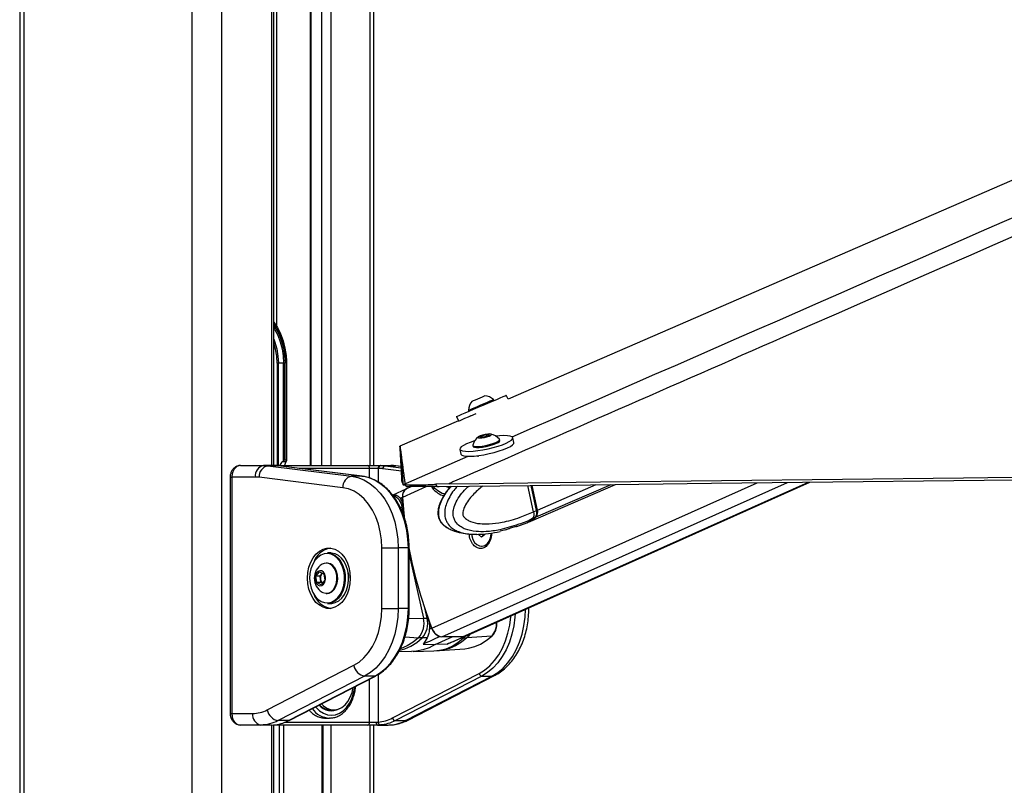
# Model space of a CAD drawing. Header units: millimetres. Extents: x 36407 to 443956, y 20230 to 409263.
# Tile 62 of 79: x 292355 to 309441, y 146266 to 159544. Entities that reach past the tile are written whole.
import ezdxf

# ---------------------------------------------------------------- set-up
doc = ezdxf.new("R2010")
doc.units = ezdxf.units.MM
doc.header["$LTSCALE"] = 50

msp = doc.modelspace()

# ---------------------------------------------------------------- linework, layer by layer
at = {"color": 7, "linetype": 'Continuous', "lineweight": 25}
for p, q in [((292355.38, 185584.55), (292355.38, 41884.54)), ((296765.62, 151811.17), (296765.62, 181084.55)), ((298500.62, 151811.17), (298500.62, 167925.61)), ((297394.3, 165453.59), (297394.3, 151811.17)), ((296990.36, 153584.55), (296989.51, 153619.91)), ((296843.64, 153584.55), (296821.62, 153584.55)), ((296933.84, 153584.55), (296843.64, 153584.55)), ((296931.51, 153535.12), (296931.51, 151893.3)), ((296959.94, 153584.55), (296933.84, 153584.55)), ((296934.69, 151896.09), (296934.69, 153563.07)), ((296959.88, 153562.98), (296959.94, 153584.55)), ((296959.88, 151909.55), (296959.88, 153562.98)), ((296983.03, 153584.55), (296983.03, 151909.55)), ((296990.36, 151902.22), (296990.36, 153584.55)), ((300585.63, 152939.61), (300578.35, 152956.62)), ((300829.56, 152960.53), (300799.59, 153030.6)), ((300141.64, 152769.79), (300148.91, 152752.78)), ((299967.31, 152586.17), (298954.27, 152146.33)), ((299935.35, 152660.87), (299967.31, 152586.17)), ((300183.53, 152671.87), (300275.47, 152711.21)), ((300342.36, 152304.17), (300369.08, 152326.93)), ((300398.62, 152302.28), (300342.36, 152304.17)), ((300369.08, 152326.93), (300452.06, 152347.8)), ((300374.25, 152303.1), (300369.08, 152326.93)), ((300481.6, 152323.14), (300398.62, 152302.28)), ((300452.06, 152347.8), (300508.32, 152345.9)), ((300458.66, 152317.37), (300452.06, 152347.8)), ((300508.32, 152345.9), (300481.6, 152323.14)), ((300685.97, 152243.87), (300682.03, 152262.05)), ((300931.34, 152209.47), (300913.19, 152293.17)), ((299994.56, 152093.86), (300012.72, 152010.17)), ((300217.83, 152161.33), (300221.77, 152143.16)), ((296931.51, 151893.3), (296913.7, 151878.48)), ((296959.88, 151909.55), (296983.03, 151909.55)), ((300232.44, 151976.08), (300232.69, 151974.91)), ((296189.21, 151811.17), (296586.07, 151811.17)), ((296762.84, 151811.17), (296586.07, 151811.17)), ((296663.1, 151806.41), (298115.91, 151626.66)), ((296839.88, 151806.41), (296663.1, 151806.41)), ((296762.84, 151811.17), (296768.49, 151811.17)), ((296768.49, 151811.17), (298389.03, 151811.17)), ((298292.68, 151626.66), (296839.88, 151806.41)), ((296839.88, 151806.41), (296842.94, 151806.22)), ((298295.74, 151626.47), (296842.94, 151806.22)), ((296978.91, 151878.48), (296913.7, 151878.48)), ((296978.91, 151878.48), (296983.64, 151885.42)), ((298389.03, 151811.17), (298612.25, 151811.17)), ((298576.9, 151761.16), (298428.08, 151761.16)), ((298583.64, 151761.16), (298576.9, 151761.16)), ((298612.25, 151811.17), (298619, 151811.17)), ((298619, 151811.17), (298795.78, 151811.17)), ((298696.03, 151806.41), (298872.81, 151806.41)), ((298975.54, 151794.46), (298885.04, 151805.66)), ((296007.31, 151611.17), (296007.31, 147511.17)), ((296036.6, 151611.17), (296036.6, 147511.17)), ((296444.65, 151611.17), (296036.6, 151611.17)), ((297962.16, 151427.42), (296509.36, 151607.17)), ((298292.68, 151626.66), (298115.91, 151626.66)), ((298292.68, 151626.66), (298295.74, 151626.47)), ((299054.47, 151401.57), (298828.81, 151298.89)), ((298990.4, 151525.53), (299010.19, 151479.35)), ((299010.19, 151479.35), (299010.01, 151480.12)), ((299043.44, 151485.37), (299040.33, 151494.09)), ((299060.38, 151445.89), (299043.44, 151485.37)), ((299058, 151402.56), (299056.98, 151402.53)), ((299153.02, 151445.68), (299067.44, 151407.45)), ((299805.33, 151496.22), (299574.15, 151486.85)), ((299574.15, 151486.85), (299591.07, 151447.38)), ((299591.07, 151447.38), (299633.95, 151448.19)), ((300080.14, 148849.04), (306067.22, 151523.44)), ((301271.51, 151010.75), (301172.7, 151466.18)), ((301222.35, 150848.84), (302694.31, 151483.98)), ((301328.81, 151036.68), (301235.47, 151466.92)), ((301339.14, 151039.73), (301246.44, 151467.05)), ((298874.1, 151300.01), (298825.42, 151298.8)), ((298955.95, 151243.57), (298996.59, 151262.06)), ((299009.83, 151087.88), (298994.87, 151087.77)), ((301254.74, 150894.04), (301251.42, 150892.44)), ((301305.53, 150915.95), (301254.74, 150894.04)), ((301271.51, 151010.75), (301271.55, 151010.57)), ((301271.55, 151010.57), (301324.76, 151033.53)), ((299790.13, 150724.85), (299780.88, 150729.92)), ((300791.37, 150697.73), (300692.54, 150670.94)), ((300971.2, 150756.7), (300866.89, 150725.61)), ((300959.77, 150751.67), (300994.56, 150758.3)), ((300983.37, 150754.23), (301156.52, 150820.45)), ((300995.58, 150759.17), (300994.56, 150758.3)), ((301154.75, 150819.68), (301210.47, 150843.72)), ((300280.47, 150621.56), (300287.86, 150621.7)), ((300368.28, 150568.74), (300315.61, 150612.92)), ((300382.78, 150612.92), (300315.61, 150612.92)), ((300421.67, 150611.15), (300368.28, 150568.74)), ((300382.78, 150612.92), (300382.88, 150624.04)), ((300402.78, 150596.15), (300382.78, 150612.92)), ((300421.8, 150626.71), (300421.67, 150611.15)), ((298639.91, 150381.42), (298922.76, 150381.42)), ((298639.91, 149332.93), (298639.91, 150381.42)), ((298922.76, 150381.42), (298922.76, 149332.93)), ((299099.53, 150381.42), (298922.76, 150381.42)), ((299099.53, 149332.93), (299099.53, 150381.42)), ((299114.18, 149332.93), (299114.18, 150381.42)), ((300369, 150411.59), (300378.47, 150411.59)), ((297752.49, 150294.67), (297695.92, 150294.67)), ((297688.85, 150119.67), (297675.42, 150119.67)), ((297494.63, 149893.3), (297555.53, 149970.21)), ((297511.28, 149780.26), (297494.63, 149893.3)), ((297568.17, 149893.3), (297494.63, 149893.3)), ((297555.53, 149970.21), (297633.08, 149934.09)), ((297568.17, 149893.3), (297598.62, 149931.76)), ((297576.5, 149836.78), (297568.17, 149893.3)), ((297598.62, 149931.76), (297609.25, 149945.19)), ((297633.08, 149934.09), (297649.73, 149821.05)), ((297588.83, 149744.13), (297511.28, 149780.26)), ((297584.82, 149780.26), (297511.28, 149780.26)), ((297584.82, 149780.26), (297576.5, 149836.78)), ((297608.65, 149769.16), (297584.82, 149780.26)), ((297649.73, 149821.05), (297588.83, 149744.13)), ((297675.42, 149594.67), (297688.85, 149594.67)), ((297695.92, 149419.67), (297752.49, 149419.67)), ((298639.91, 149332.93), (298922.76, 149332.93)), ((299099.53, 149332.93), (298922.76, 149332.93)), ((301191.04, 149332.93), (301191.04, 149345.28)), ((299439.64, 149163.51), (299424.68, 149163.4)), ((299463.47, 148971.21), (299504.11, 148989.7)), ((299427.9, 148820.46), (299339.53, 148822.26)), ((299565.5, 148708.8), (299861.31, 148840.94)), ((299644.71, 148844.35), (299654.71, 148844.19)), ((300041.17, 148840.94), (299681.45, 148840.94)), ((299794.32, 148723.64), (300075.89, 148847.16)), ((300068.63, 148844.35), (300066.94, 148844.32)), ((300068.63, 148844.35), (300075.89, 148847.16)), ((300545.4, 148852.09), (300116.12, 148824.8)), ((299358.04, 148713.56), (299565.5, 148708.8)), ((299770.38, 148713.56), (299565.5, 148708.8)), ((298939.04, 148593.41), (299152.45, 148588.14)), ((299186.01, 148588.14), (299543.96, 148596.97)), ((299544.4, 148598.15), (299639.2, 148603.26)), ((299638.9, 148601.67), (300079.79, 148634.39)), ((296652.03, 147574.49), (298151.39, 148346.25)), ((298341.18, 148158.32), (296841.82, 147386.55)), ((297018.6, 147386.55), (298517.95, 148158.32)), ((297029.39, 147389.08), (298528.74, 148160.84)), ((298517.95, 148158.32), (298341.18, 148158.32)), ((298827.31, 147433.53), (300326.66, 148205.3)), ((300374.11, 148158.32), (298874.75, 147386.55)), ((299051.53, 147386.55), (300550.89, 148158.32)), ((299094.69, 147396.66), (300594.05, 148168.43)), ((300374.11, 148158.32), (300550.89, 148158.32)), ((296036.6, 147511.17), (296398.09, 147511.17)), ((297752.8, 147573.67), (297804.07, 147573.67)), ((296539.52, 147311.17), (296189.21, 147311.17)), ((296724.04, 147311.17), (296539.52, 147311.17)), ((296724.04, 147311.17), (296757.76, 147312.54)), ((296765.62, 134531.77), (296765.62, 147311.17)), ((298389.03, 147311.17), (296768.49, 147311.17)), ((297018.6, 147386.55), (296841.82, 147386.55)), ((297621.63, 134850.09), (297621.63, 147311.17)), ((297659.02, 147431.17), (297729.82, 147431.17)), ((297743.13, 147431.45), (297729.82, 147431.17)), ((298564.7, 147311.17), (298389.03, 147311.17)), ((298428.08, 147361.16), (298545.19, 147361.16)), ((298500.62, 134687.84), (298500.62, 147311.17)), ((298545.19, 147361.16), (298576.9, 147362.49)), ((298613.91, 147312.54), (298564.7, 147311.17)), ((298564.7, 147311.17), (298749.22, 147311.17)), ((298874.75, 147386.55), (299051.53, 147386.55))]:
    msp.add_line(p, q, dxfattribs=at)
at = {"color": 8, "linetype": 'Continuous', "lineweight": 25}
for p, q in [((292424.85, 185584.55), (292424.85, 41884.54)), ((295342.28, 185584.55), (295342.28, 41884.54)), ((295855.26, 185584.55), (295855.26, 41884.54)), ((296731.03, 151811.17), (296731.03, 181084.55)), ((298430.24, 167722.8), (298430.24, 151811.17)), ((297599.49, 151811.17), (297599.49, 165603.91)), ((297753.83, 165716.98), (297753.83, 151811.17)), ((297404.95, 165461.39), (297404.95, 151811.17)), ((296812.94, 165284.55), (296812.94, 154228.75)), ((296821.62, 153584.55), (296821.62, 151811.17)), ((296843.64, 151811.17), (296843.64, 153584.55)), ((296983.03, 153584.55), (296990.36, 153584.55)), ((300310.13, 151961.62), (300305.39, 151983.48)), ((296769.7, 151811.13), (296768.49, 151811.17)), ((298428.08, 151761.16), (297207.09, 151761.16)), ((298428.08, 151594.61), (298428.08, 151761.16)), ((298576.9, 151761.16), (298576.9, 151524.69)), ((298979.94, 151716.72), (298657.6, 151756.6)), ((298696.03, 151806.41), (298976.84, 151771.67)), ((298975.59, 151793.69), (298872.81, 151806.41)), ((298885.04, 151805.66), (298872.81, 151806.41)), ((296007.32, 151611.17), (296036.6, 151611.17)), ((299001.83, 151264.43), (299407.81, 151445.77)), ((299010.01, 151480.12), (299040.92, 151493.61)), ((299032.9, 151383.8), (299035.44, 151383.88)), ((299509.36, 148992.07), (305152.27, 151512.74)), ((299681.45, 148840.94), (305676.43, 151518.87)), ((300041.17, 148840.94), (306045.82, 151523.19)), ((301324.76, 151033.53), (301230.74, 151466.86)), ((301319.23, 150921.87), (302619.96, 151483.11)), ((301339.14, 151039.73), (302359.64, 151480.06)), ((299033.8, 150913.48), (298994.87, 151087.77)), ((299099.53, 150381.42), (299114.18, 150381.42)), ((299114.18, 150267.41), (299360.96, 149162.48)), ((298001.74, 149923.24), (298003.42, 149905.08)), ((299099.53, 149332.93), (299114.18, 149332.93)), ((299424.68, 149163.4), (299384.56, 149343.02)), ((301191.04, 149332.93), (301163.41, 149332.93)), ((299105.27, 149157.05), (299360.96, 149162.48)), ((299039.94, 148839), (299276.67, 148824.8)), ((300017.31, 148821.46), (300055.64, 148822.26)), ((300055.64, 148822.26), (300080.22, 148849.2)), ((298576.9, 148187.98), (298576.9, 147362.49)), ((298428.08, 147361.16), (298428.08, 148109.03)), ((296007.31, 147511.17), (296036.6, 147511.17)), ((296731.03, 134471.48), (296731.03, 147311.17)), ((296863.64, 134670.2), (296863.64, 147311.17)), ((296933.41, 147311.17), (296933.41, 134743.75)), ((296963.78, 147361.16), (298428.08, 147361.16)), ((297606.99, 134855.94), (297606.99, 147311.17)), ((297753.83, 147311.17), (297753.83, 134776.64)), ((298430.24, 147311.17), (298430.24, 134696.6))]:
    msp.add_line(p, q, dxfattribs=at)
at = {"color": 7, "linetype": 'Continuous', "lineweight": 25, "flags": 128}
for points in [[(355895.59, 176868.82), (351517.38, 174967.92), (333994.34, 167359.85), (312649.86, 158092.61), (300829.56, 152960.54)], [(296765.62, 154298.27), (296828.18, 154203.16), (296882.73, 154093.86), (296926.26, 153975.07), (296957.94, 153849.01), (296977.18, 153718.02), (296983.17, 153620.64)], [(296765.62, 154194.16), (296778.4, 154173.92), (296832.82, 154071.12), (296876.33, 153958.42), (296908.07, 153838.11), (296927.37, 153712.63), (296933.84, 153584.55)], [(299935.35, 152660.87), (299936.44, 152661.39), (299950.71, 152667.61), (299981, 152680.69), (300026.14, 152700.1), (300084.4, 152725.11), (300153.53, 152754.76), (300230.89, 152787.91), (300313.49, 152823.27), (300398.17, 152859.5), (300481.67, 152895.2), (300560.78, 152929), (300632.46, 152959.6), (300693.96, 152985.82), (300742.91, 153006.66), (300777.44, 153021.32), (300796.2, 153029.23), (300799.59, 153030.6)], [(300141.64, 152769.79), (300145.63, 152771.56), (300164.8, 152779.84), (300198.45, 152794.31), (300244.07, 152813.88), (300298.29, 152837.11), (300357.1, 152862.28), (300416.11, 152887.52), (300470.96, 152910.95), (300517.58, 152930.84), (300552.52, 152945.72), (300573.18, 152954.47), (300578.35, 152956.62)], [(300204.21, 152925.45), (300209.45, 152927.73), (300230.15, 152936.65), (300263.53, 152950.96), (300304.49, 152968.5), (300346.81, 152986.6), (300384.04, 153002.5), (300410.51, 153013.78), (300422.21, 153018.72), (300422.56, 153018.86)], [(300186.71, 152672.69), (300136.89, 152651.42), (300075.4, 152625.2), (300026.44, 152604.36), (299991.92, 152589.7), (299973.15, 152581.8), (299969.76, 152580.42)], [(300055.84, 152160.24), (300018.6, 152134.93), (299998.08, 152111.88), (299995.07, 152091.96), (300009.7, 152075.95), (300041.4, 152064.45), (300088.96, 152057.92), (300150.52, 152056.59), (300223.76, 152060.53), (300305.83, 152069.58), (300393.59, 152083.39), (300483.67, 152101.43), (300572.61, 152123.01), (300656.99, 152147.3), (300733.55, 152173.37), (300799.37, 152200.21), (300851.91, 152226.8), (300889.15, 152252.1), (300909.67, 152275.16), (300912.67, 152295.07), (300898.05, 152311.09), (300866.35, 152322.58), (300818.8, 152329.12), (300757.23, 152330.44), (300684, 152326.5), (300620.43, 152319.85)], [(300249.94, 152239.47), (300174.2, 152213.66), (300108.38, 152186.82), (300055.84, 152160.24)], [(300276.23, 152142.61), (300324.31, 152143.77), (300381.7, 152149.97), (300444.14, 152160.75), (300507.02, 152175.3), (300565.66, 152192.55), (300615.72, 152211.22), (300653.49, 152229.93), (300676.15, 152247.28), (300682.05, 152262), (300679.66, 152266.77)], [(300280.18, 152124.44), (300328.26, 152125.6), (300385.64, 152131.8), (300448.09, 152142.57), (300510.96, 152157.12), (300569.61, 152174.38), (300619.66, 152193.05), (300657.43, 152211.75), (300680.1, 152229.11), (300685.98, 152243.82), (300685.97, 152243.87)], [(300338.5, 152290.5), (300374.63, 152292.13), (300418.48, 152298.78), (300463.38, 152309.42), (300502.49, 152322.44), (300529.85, 152335.85), (300541.3, 152347.62), (300535.1, 152355.95), (300512.19, 152359.58), (300476.05, 152357.94), (300432.19, 152351.3), (300387.3, 152340.66), (300348.19, 152327.64), (300320.82, 152314.22), (300309.37, 152302.45), (300315.58, 152294.12), (300338.5, 152290.5)], [(298954.27, 152146.33), (298954.93, 152141.5), (298957.56, 152122.16), (298960.19, 152102.84), (298962.8, 152083.53), (298968.01, 152044.96), (298970.61, 152025.69), (298973.2, 152006.43), (298975.78, 151987.19), (298978.36, 151967.96), (298980.92, 151948.75), (298983.49, 151929.55), (298986.04, 151910.36), (298988.58, 151891.19), (298991.13, 151872.02), (298993.66, 151852.88), (298996.18, 151833.74), (298998.71, 151814.62), (299001.23, 151795.51), (299003.73, 151776.41), (299006.24, 151757.33), (299008.73, 151738.25), (299011.22, 151719.19), (299016.18, 151681.1), (299018.66, 151662.07), (299021.13, 151643.06), (299023.59, 151624.05), (299026.05, 151605.05), (299028.5, 151586.07), (299030.95, 151567.09), (299033.39, 151548.12), (299035.84, 151529.17), (299038.09, 151511.62), (299040.33, 151494.09)], [(298990.4, 151525.53), (298990.16, 151530.1), (298989.18, 151548.4), (298988.19, 151566.71), (298987.2, 151585.02), (298986.2, 151603.35), (298985.2, 151621.68), (298984.2, 151640.02), (298983.19, 151658.37), (298982.17, 151676.73), (298981.15, 151695.11), (298980.13, 151713.49), (298979.09, 151731.89), (298978.05, 151750.3), (298977.01, 151768.72), (298975.96, 151787.15), (298974.9, 151805.6), (298973.84, 151824.06), (298972.77, 151842.53), (298971.69, 151861.02), (298970.61, 151879.52), (298969.52, 151898.03), (298968.42, 151916.56), (298967.32, 151935.1), (298965.08, 151972.22), (298963.96, 151990.81), (298962.82, 152009.41), (298961.68, 152028.02), (298960.53, 152046.65), (298959.38, 152065.29), (298958.21, 152083.94), (298957.04, 152102.61), (298955.86, 152121.3), (298954.28, 152146.29)], [(300012.72, 152010.17), (300013.23, 152008.26), (300027.86, 151992.25), (300059.55, 151980.76), (300107.11, 151974.22), (300168.68, 151972.9), (300241.91, 151976.84), (300323.98, 151985.88), (300411.75, 151999.69), (300501.83, 152017.74), (300590.76, 152039.32), (300675.14, 152063.61), (300751.71, 152089.68), (300817.52, 152116.52), (300870.06, 152143.1), (300907.31, 152168.41), (300927.83, 152191.46), (300931.34, 152209.47)], [(300218.03, 152166.61), (300221.35, 152155.37), (300241.05, 152146.57), (300276.23, 152142.61)], [(300221.77, 152143.16), (300225.29, 152137.19), (300245, 152128.4), (300280.18, 152124.44)], [(299010.01, 151480.12), (299009.77, 151484.69), (299008.8, 151503), (299007.83, 151521.31), (299006.85, 151539.63), (299005.87, 151557.96), (299004.88, 151576.3), (299003.89, 151594.65), (299002.89, 151613.01), (299001.89, 151631.37), (299000.88, 151649.75), (298999.86, 151668.14), (298998.84, 151686.54), (298997.81, 151704.96), (298996.78, 151723.38), (298995.74, 151741.82), (298994.69, 151760.27), (298993.64, 151778.73), (298992.58, 151797.21), (298991.51, 151815.7), (298990.43, 151834.2), (298989.35, 151852.72), (298988.26, 151871.25), (298987.16, 151889.79), (298986.05, 151908.35), (298985.84, 151911.84)], [(299805.33, 151496.22), (300330.62, 151502.36), (302431.79, 151526.93), (304532.96, 151551.5), (306634.13, 151576.08), (308735.3, 151600.68), (310836.47, 151625.27), (312937.65, 151649.89), (315038.81, 151674.51), (317139.99, 151699.14), (319241.15, 151723.78), (321342.33, 151748.43), (323443.49, 151773.09), (325544.67, 151797.77), (327645.83, 151822.45), (329747, 151847.15), (331848.17, 151871.87), (333949.33, 151896.59), (338151.68, 151946.07)], [(296586.07, 151811.17), (296595.71, 151811.09), (296605.35, 151810.87), (296614.99, 151810.5), (296624.62, 151809.98), (296634.25, 151809.31), (296643.88, 151808.49), (296653.49, 151807.53), (296663.1, 151806.41)], [(296839.88, 151806.41), (296830.27, 151807.53), (296820.65, 151808.49), (296811.03, 151809.31), (296801.4, 151809.98), (296791.76, 151810.5), (296782.13, 151810.87), (296772.49, 151811.09), (296762.84, 151811.17)], [(298657.6, 151756.6), (298648.37, 151757.67), (298639.14, 151758.6), (298629.9, 151759.38), (298620.66, 151760.02), (298611.41, 151760.52), (298602.15, 151760.88), (298592.9, 151761.1), (298583.64, 151761.16)], [(298619, 151811.17), (298628.64, 151811.09), (298638.28, 151810.87), (298647.92, 151810.5), (298657.55, 151809.98), (298667.18, 151809.31), (298676.81, 151808.49), (298686.42, 151807.53), (298696.03, 151806.41)], [(298872.81, 151806.41), (298863.2, 151807.53), (298853.58, 151808.49), (298843.96, 151809.31), (298834.33, 151809.98), (298824.7, 151810.5), (298815.06, 151810.87), (298805.42, 151811.09), (298795.78, 151811.17)], [(299633.95, 151448.19), (300159.25, 151454.33), (302260.41, 151478.9), (304361.58, 151503.48), (306462.76, 151528.07), (308563.93, 151552.67), (310665.1, 151577.27), (312766.27, 151601.89), (314867.44, 151626.51), (316968.61, 151651.15), (319069.78, 151675.79), (321170.95, 151700.45), (323272.12, 151725.11), (325373.29, 151749.79), (327474.46, 151774.48), (329575.63, 151799.18), (331676.79, 151823.9), (335879.14, 151873.36)], [(296509.36, 151607.17), (296501.28, 151608.11), (296493.2, 151608.92), (296485.12, 151609.6), (296477.03, 151610.17), (296468.94, 151610.6), (296460.84, 151610.92), (296452.74, 151611.1), (296444.65, 151611.17)], [(298115.91, 151626.66), (298223.9, 151603.72), (298329.07, 151562.12), (298429.8, 151502.5), (298524.57, 151425.77), (298611.93, 151333.1), (298690.54, 151225.9), (298759.2, 151105.81), (298816.87, 150974.66), (298862.66, 150834.46), (298895.87, 150687.34), (298916.01, 150535.56), (298922.76, 150381.42)], [(299099.53, 150381.42), (299092.79, 150535.56), (299072.65, 150687.34), (299039.43, 150834.46), (298993.64, 150974.66), (298935.98, 151105.81), (298867.32, 151225.9), (298788.71, 151333.1), (298701.35, 151425.77), (298606.58, 151502.5), (298505.84, 151562.12), (298400.68, 151603.72), (298292.68, 151626.66)], [(298639.91, 150381.42), (298633.17, 150522.59), (298613.07, 150661.21), (298579.97, 150794.75), (298534.47, 150920.77), (298477.41, 151037.01), (298409.81, 151141.34), (298332.9, 151231.86), (298248.09, 151306.94), (298156.91, 151365.21), (298061.02, 151405.61), (297962.16, 151427.42)], [(299009.83, 151087.88), (299007.93, 151109.71), (299006.1, 151131.52), (299004.34, 151153.32), (299002.65, 151175.1), (299001.03, 151196.87), (298999.48, 151218.62), (298998, 151240.35), (298996.59, 151262.06)], [(299038.07, 150877.47), (299026.07, 150983.11), (299001.83, 151264.43)], [(300198.06, 150624.16), (300202.5, 150592.35), (300220.69, 150531.15), (300249.88, 150479.17), (300287.9, 150440.25), (300331.94, 150417.29), (300378.73, 150411.97), (300424.8, 150424.71), (300466.73, 150454.55), (300501.41, 150499.29), (300526.27, 150555.6), (300539.46, 150619.3), (300541, 150639.69)], [(297349.44, 149857.17), (297355.76, 149953.64), (297374.51, 150046.82), (297405.05, 150133.55), (297446.33, 150210.86), (297496.96, 150276.13), (297555.2, 150327.13), (297619.08, 150362.13), (297686.42, 150379.93), (297754.93, 150379.93), (297822.27, 150362.13), (297886.15, 150327.13), (297944.39, 150276.13), (297995.02, 150210.86), (298036.3, 150133.55), (298066.84, 150046.82), (298085.58, 149953.64), (298091.9, 149857.17), (298085.58, 149760.7), (298066.84, 149667.52), (298036.3, 149580.8), (297995.02, 149503.48), (297944.39, 149438.21), (297886.15, 149387.21), (297822.27, 149352.21), (297754.93, 149334.41), (297686.42, 149334.41), (297619.08, 149352.21), (297555.2, 149387.21), (297496.96, 149438.21), (297446.33, 149503.48), (297405.05, 149580.8), (297374.51, 149667.52), (297355.76, 149760.7), (297349.44, 149857.17)], [(299509.36, 148992.07), (299407.94, 149273.39), (299316.94, 149557.04), (299236.63, 149842.25), (299167.21, 150128.25), (299108.87, 150414.24), (299106.39, 150427.79)], [(297878.45, 150190.13), (297871.88, 150197.41), (297819.7, 150242.55), (297762.17, 150271.91), (297701.64, 150284.29), (297640.58, 150279.19), (297581.5, 150256.81), (297526.81, 150218.06), (297478.76, 150164.54), (297439.31, 150098.44), (297410.07, 150022.46), (297392.25, 149939.72), (297386.58, 149853.59), (297393.27, 149767.62), (297412.07, 149685.3), (297442.2, 149610.03), (297482.43, 149544.87), (297531.11, 149492.5), (297586.24, 149455.05), (297645.58, 149434.07), (297706.69, 149430.42), (297767.07, 149444.23), (297824.25, 149474.95), (297875.88, 149521.32), (297919.86, 149581.44), (297954.38, 149652.84), (297978.03, 149732.62), (297987.11, 149787.62)], [(297695.92, 150294.67), (297709.01, 150294.28), (297770.96, 150281.61), (297829.83, 150251.56), (297883.23, 150205.37), (297928.96, 150144.92), (297965.15, 150072.69), (297990.31, 149991.63), (298001.74, 149923.24)], [(298059.99, 149905.08), (298046.88, 149991.63), (298021.71, 150072.69), (297985.53, 150144.92), (297939.8, 150205.37), (297886.4, 150251.56), (297827.52, 150281.61), (297765.57, 150294.28), (297752.49, 150294.67)], [(297857.13, 149910.71), (297841.14, 149975.4), (297813.86, 150032.03), (297777.14, 150076.74), (297733.49, 150106.49), (297685.88, 150119.26), (297637.56, 150114.15), (297601.89, 150098.2)], [(297870.57, 149910.71), (297854.58, 149975.4), (297827.3, 150032.03), (297790.58, 150076.74), (297746.93, 150106.49), (297699.32, 150119.26), (297688.85, 150119.67)], [(297663.04, 149883.94), (297650.07, 149928.55), (297626.57, 149963.52), (297595.74, 149984.13), (297561.72, 149987.59), (297529.11, 149973.43), (297502.32, 149943.58), (297484.97, 149902.06), (297479.39, 149854.47), (297486.35, 149807.25), (297504.9, 149766.77), (297532.53, 149738.5), (297565.52, 149726.26), (297599.41, 149731.7), (297629.62, 149754.08), (297652.08, 149790.39), (297663.74, 149835.72), (297663.04, 149883.94)], [(297611.07, 149944.34), (297605.91, 149939.81), (297598.62, 149931.76)], [(297601.89, 149616.15), (297617.35, 149607.85), (297664.95, 149595.09), (297713.27, 149600.19), (297759.02, 149622.8), (297799.06, 149661.39), (297830.68, 149713.31), (297851.72, 149775.05), (297860.74, 149842.37), (297857.13, 149910.71)], [(297688.85, 149594.67), (297726.71, 149600.19), (297772.45, 149622.8), (297812.49, 149661.39), (297844.11, 149713.31), (297865.15, 149775.05), (297874.17, 149842.37), (297870.57, 149910.71)], [(298003.42, 149905.08), (298003.95, 149816.56), (297991.86, 149729.7), (297967.66, 149648.06), (297932.33, 149574.99), (297887.33, 149513.46), (297834.49, 149466.01), (297775.97, 149434.57), (297714.18, 149420.44), (297695.92, 149419.67)], [(297752.49, 149419.67), (297770.75, 149420.44), (297832.54, 149434.57), (297891.05, 149466.01), (297943.9, 149513.46), (297988.9, 149574.99), (298024.23, 149648.06), (298048.43, 149729.7), (298060.52, 149816.56), (298059.99, 149905.08)], [(298051.78, 149966.61), (298060.03, 149903.98), (298061.85, 149857.17)], [(298151.39, 148346.25), (298243.47, 148403.93), (298329.19, 148478.7), (298406.96, 148569.19), (298475.36, 148673.73), (298533.12, 148790.4), (298579.19, 148917.05), (298612.72, 149051.35), (298633.08, 149190.83), (298639.91, 149332.93)], [(298922.76, 149332.93), (298916.17, 149180.6), (298896.5, 149030.53), (298864.05, 148884.97), (298819.29, 148746.09), (298762.91, 148615.96), (298695.72, 148496.52), (298618.75, 148389.54), (298533.13, 148296.64), (298440.15, 148219.17), (298341.18, 148158.32)], [(298517.95, 148158.32), (298616.92, 148219.17), (298709.91, 148296.64), (298795.53, 148389.54), (298872.5, 148496.52), (298939.68, 148615.96), (298996.07, 148746.09), (299040.82, 148884.97), (299073.28, 149030.53), (299092.94, 149180.6), (299099.53, 149332.93)], [(299360.96, 149162.48), (299369.03, 149162.65), (299377.07, 149162.8), (299385.09, 149162.93), (299393.07, 149163.05), (299401.02, 149163.16), (299408.93, 149163.25), (299416.82, 149163.33), (299424.68, 149163.4)], [(299504.11, 148989.7), (299495.83, 149011.37), (299487.62, 149033.05), (299479.46, 149054.75), (299471.37, 149076.46), (299463.35, 149098.2), (299455.38, 149119.95), (299447.48, 149141.72), (299439.64, 149163.51)], [(299339.53, 148822.26), (299331.73, 148822.44), (299323.92, 148822.65), (299316.09, 148822.91), (299308.24, 148823.21), (299300.37, 148823.55), (299292.49, 148823.92), (299284.59, 148824.34), (299276.67, 148824.8)], [(300080.14, 148849.04), (300064.51, 148843.69), (300041.17, 148840.94)], [(300055.64, 148822.26), (300063.27, 148822.44), (300070.88, 148822.65), (300078.47, 148822.91), (300086.04, 148823.21), (300093.59, 148823.55), (300101.12, 148823.92), (300108.63, 148824.34), (300116.12, 148824.8)], [(300079.79, 148634.39), (300145.52, 148642.58), (300251.27, 148669.99), (300354.07, 148714.48), (300452.55, 148775.45), (300545.4, 148852.09)], [(299565.5, 148708.8), (299460.97, 148652.04), (299352.48, 148612.86), (299241.51, 148591.78), (299152.45, 148588.14)], [(297590.87, 147678.09), (297628.04, 147642.01), (297687.32, 147602.48), (297750.81, 147579.52), (297816.23, 147573.97), (297881.2, 147586.03), (297943.39, 147615.26), (298000.55, 147660.61), (298050.6, 147720.43), (298091.74, 147792.57), (298122.49, 147874.42), (298141.5, 147961.52)], [(296398.09, 147511.17), (296430.48, 147512.16), (296462.8, 147515.16), (296495.01, 147520.15), (296527.02, 147527.12), (296558.79, 147536.06), (296590.26, 147546.94), (296621.36, 147559.76), (296652.03, 147574.49)], [(296841.82, 147386.55), (296805.31, 147369.02), (296768.28, 147353.76), (296730.82, 147340.79), (296693, 147330.16), (296654.89, 147321.86), (296616.55, 147315.92), (296578.07, 147312.35), (296539.52, 147311.17)], [(296757.76, 147312.54), (296791.06, 147315.65), (296824.26, 147320.53), (296857.31, 147327.18), (296890.16, 147335.59), (296922.76, 147345.74), (296955.06, 147357.64), (296987.02, 147371.25), (297018.6, 147386.55)], [(297018.6, 147386.55), (297025.26, 147387.45), (297029.39, 147389.08)], [(298564.7, 147311.17), (298560.89, 147312.13), (298557.23, 147314.97), (298553.86, 147319.59), (298550.91, 147325.81), (298548.48, 147333.39), (298546.68, 147342.03), (298545.57, 147351.41), (298545.19, 147361.16)], [(298576.9, 147362.49), (298608.87, 147365.47), (298640.75, 147370.15), (298672.47, 147376.54), (298704, 147384.61), (298735.3, 147394.36), (298766.31, 147405.78), (298796.99, 147418.84), (298827.31, 147433.53)], [(298874.75, 147386.55), (298843.18, 147371.25), (298811.21, 147357.64), (298778.91, 147345.74), (298746.31, 147335.59), (298713.47, 147327.18), (298680.42, 147320.53), (298647.22, 147315.65), (298613.91, 147312.54)], [(298749.22, 147311.17), (298787.78, 147312.35), (298826.26, 147315.92), (298864.59, 147321.86), (298902.71, 147330.16), (298940.53, 147340.79), (298977.99, 147353.76), (299015.01, 147369.02), (299051.53, 147386.55)]]:
    msp.add_lwpolyline(points, dxfattribs=at)
at = {"color": 8, "linetype": 'Continuous', "lineweight": 25, "flags": 128}
for points in [[(296983.03, 153584.55), (296976.74, 153714.62), (296957.99, 153842.27), (296927.11, 153965.12), (296884.7, 154080.88), (296831.53, 154187.4), (296768.61, 154282.68), (296765.62, 154286.6)], [(296765.62, 154241.48), (296800.6, 154188.72), (296856.38, 154083.34), (296900.99, 153967.81), (296933.52, 153844.47), (296953.3, 153715.85), (296959.94, 153584.55)], [(296765.62, 154002.69), (296784.3, 153952.25), (296817.02, 153834.34), (296836.95, 153710.85), (296843.64, 153584.55)], [(296821.62, 153584.55), (296815.09, 153707.8), (296795.64, 153828.3), (296765.62, 153937.71)], [(299040.33, 151494.09), (299109.2, 151524.23), (300138.88, 151975.02)], [(298956.96, 151087.33), (298963.26, 151087.43), (298971.21, 151087.53), (298979.13, 151087.63), (298987.02, 151087.71), (298994.87, 151087.77)], [(301328.81, 151036.68), (301328.83, 151036.58), (301328.59, 151035.93), (301327.81, 151035.18), (301326.51, 151034.37), (301324.76, 151033.53)], [(297987.11, 149787.62), (297989.84, 149817.49), (297989.32, 149903.98)], [(300326.66, 148205.3), (300421.67, 148263.72), (300510.94, 148338.09), (300593.13, 148427.28), (300667.03, 148529.98), (300731.52, 148644.64), (300785.65, 148769.57), (300828.62, 148902.89), (300859.77, 149042.63), (300878.65, 149186.69), (300880.25, 149206.44)], [(300953.19, 149239.03), (300949.1, 149180.6), (300929.43, 149030.53), (300896.98, 148884.97), (300852.23, 148746.09), (300795.84, 148615.96), (300728.66, 148496.52), (300651.68, 148389.54), (300566.06, 148296.64), (300473.08, 148219.17), (300374.11, 148158.32)], [(300550.89, 148158.32), (300649.86, 148219.17), (300742.84, 148296.64), (300828.46, 148389.54), (300905.43, 148496.52), (300972.62, 148615.96), (301029, 148746.09), (301073.76, 148884.97), (301106.21, 149030.53), (301125.88, 149180.6), (301132.41, 149319.08)], [(298954.32, 148612.03), (299037.38, 148635.2), (299142.98, 148680.89), (299244.15, 148743.53), (299339.53, 148822.26)], [(299276.67, 148824.8), (299181.51, 148746.24), (299080.57, 148683.75), (298975.2, 148638.16), (298966.83, 148635.33)], [(299543.96, 148596.97), (299644.86, 148607.04), (299753.49, 148635.2), (299859.1, 148680.89), (299960.26, 148743.53), (300055.64, 148822.26)], [(300116.12, 148824.8), (300020.95, 148746.24), (299920.01, 148683.75), (299814.65, 148638.16), (299706.27, 148610.07), (299639.06, 148601.68)], [(300163.82, 148886.42), (300142.77, 148854.47), (300116.12, 148824.8)], [(298517.95, 148158.32), (298524.62, 148159.22), (298528.76, 148160.85)], [(300594.09, 148168.45), (300577.55, 148161.93), (300550.89, 148158.32)], [(297492.77, 147627.59), (297501.55, 147616.86), (297560.11, 147558.87), (297624.9, 147516.15), (297693.96, 147489.98), (297765.17, 147481.17), (297836.39, 147489.98), (297905.44, 147516.15), (297970.24, 147558.87), (298028.8, 147616.86), (298079.35, 147688.35), (298120.35, 147771.17), (298150.56, 147862.79), (298169.07, 147960.45), (298170.92, 147976.66)], [(296768.49, 147311.17), (296774.58, 147312.13), (296779.48, 147314.36)], [(299094.69, 147396.66), (299078.19, 147390.16), (299051.53, 147386.55)]]:
    msp.add_lwpolyline(points, dxfattribs=at)
at = {"color": 7, "linetype": 'Continuous', "lineweight": 25}
for centre, radius, start, end in [((300406.9, 152753.56), 265.76, 139.702221, 176.499795), ((300406.9, 152753.56), 265.76, 49.82308, 86.620655), ((300474.68, 152097.62), 265.76, 126.174479, 164.95404), ((300474.68, 152097.62), 265.76, 39.528698, 78.308258), ((296621.43, 151636.16), 178.54, 101.422741, 188.04858), ((296700.3, 151618.76), 191.3, 101.212799, 183.474947), ((298382.79, 151766.04), 45.56, 353.854907, 82.125604), ((298621.09, 151767.42), 44.63, 101.421993, 188.051843), ((298627.84, 151767.42), 44.63, 101.421993, 188.051843), ((298705.34, 151759.5), 47.83, 101.217891, 183.471893), ((298153.11, 151439.01), 191.3, 101.212746, 183.475), ((299156.18, 151280.74), 160.68, 140.106313, 186.677504), ((299131.96, 151291.3), 132.87, 119.047662, 191.667331), ((301205.44, 151001.7), 139.01, 324.946763, 15.877566), ((301118.88, 151086.99), 259.63, 292.043396, 320.505998), ((300461.86, 150647.08), 77.39, 197.243538, 220.780512), ((297810.21, 150014.36), 371.85, 99.757957, 161.460483), ((297748.95, 149857.17), 282.35, 121.388688, 238.611312), ((297701.2, 149857.8), 126.46, 144.207946, 189.568472), ((297678.06, 149846.94), 102.07, 185.713136, 228.181962), ((297825.32, 149717.61), 391.96, 200.280103, 258.501458), ((299006.32, 149071.64), 366.09, 317.602183, 14.367757), ((299066.4, 149071.63), 369.84, 317.602812, 14.367446), ((299726.2, 149063.86), 234.15, 198.463462, 249.631481), ((299713.18, 149050.61), 212.06, 196.025217, 261.396578), ((300545.15, 148862.02), 9.93, 271.44346, 312.184562), ((298380.68, 148388.01), 233.06, 190.320113, 260.242252), ((300383.98, 148215.74), 58.26, 190.319357, 260.243837), ((297764.14, 147837.38), 279.2, 220.136697, 298.245161), ((297761.39, 147858.53), 284.99, 224.041506, 268.273824), ((296574.88, 147486.17), 178.54, 171.95142, 258.577259), ((296881.32, 147616.24), 233.06, 190.319005, 260.242531), ((298382.79, 147356.29), 45.55, 277.874168, 6.142007), ((298623.02, 147357.98), 46.34, 174.414431, 258.668362), ((298884.63, 147443.97), 58.27, 190.321704, 260.241808)]:
    msp.add_arc(centre, radius, start, end, dxfattribs=at)
at = {"color": 8, "linetype": 'Continuous', "lineweight": 25}
for centre, radius, start, end in [((298745.28, 151056.85), 251.5, 7.062809, 68.977318), ((301049.4, 151060.19), 262.58, 294.103109, 320.295203), ((297497.52, 149877.98), 492.5, 3.026786, 39.332785), ((300312, 149067.51), 317.62, 317.294392, 4.783008), ((297748.92, 147822.09), 391.39, 215.418095, 267.203147)]:
    msp.add_arc(centre, radius, start, end, dxfattribs=at)
at = {"color": 7, "linetype": 'Continuous', "lineweight": 25}
for centre, major_axis, ratio, start_param, end_param in [((295388.58, 153584.55), (1545.26, 0), 0.58242478, 6.22824399, 6.28318531), ((296927.17, 151907.64), (23.1, 23.1), 0.41421356, 4.49422282, 4.62509032), ((296942.2, 151884.55), (23.1, 23.1), 0.41421356, 0.39269908, 1.48349767), ((296965.36, 151884.55), (23.1, 23.1), 0.41421356, 5.13999465, 6.67588439), ((297041.22, 151772.41), (180.33, 0), 0.83178878, 2.35619449, 2.88028494), ((297051.29, 151772.41), (0, 150), 0.68241407, 0.78539816, 1.30948861), ((301230.61, 151038.3), (-52.69, 124.29), 0.66439493, 4.26965983, 4.43452144), ((300996.78, 151343.73), (-212.31, 500.6), 0.66473623, 3.14573607, 3.4718588), ((301220.29, 151033.93), (-58.63, 138.07), 0.66563202, 3.47156362, 4.43411437), ((724499.96, 342354.04), (434534.29, 197932.84), 0.00012976, 2.93007332, 2.93323985), ((740704, 342354.04), (450735.87, 197932.85), 0.00010871, 3.35047789, 3.35364442)]:
    msp.add_ellipse(centre, major_axis=major_axis, ratio=ratio, start_param=start_param, end_param=end_param, dxfattribs=at)
for points, knots in [([(357846.12, 176990.27), (356481.46, 176384.54), (353752.15, 175173.07), (346132.51, 171811.73), (330088.76, 164762.94), (313489.17, 157489.98), (301761.7, 152353.13), (299828.27, 151506.27), (299805.33, 151496.22)], [0, 0, 0, 0, 0.0708623, 0.14172469, 0.39453835, 0.90018027, 0.99881584, 1, 1, 1, 1]), ([(296934.69, 153563.07), (296934.68, 153563.07), (296934.65, 153563.07), (296934.61, 153563.04), (296934.5, 153562.91), (296934.29, 153562.3), (296933.85, 153559.83), (296932.9, 153550.63), (296932.12, 153541.92), (296931.51, 153535.12)], [0, 0, 0, 0, 0.00121382, 0.00284542, 0.00584791, 0.01876404, 0.0700721, 0.27417322, 1, 1, 1, 1]), ([(296959.88, 153562.98), (296959.29, 153562.98), (296956.45, 153563), (296950.38, 153563.02), (296942.05, 153563.06), (296937, 153563.07), (296934.69, 153563.07)], [0, 0, 0, 0, 0.0901306, 0.43110856, 0.74026962, 1, 1, 1, 1]), ([(296188.83, 151810.82), (296187.84, 151810.93), (296170.02, 151812.95), (296135.15, 151804.02), (296089.59, 151781.82), (296051.75, 151746.15), (296024.35, 151700.96), (296008.79, 151654.37), (296008.91, 151623.57), (296008.96, 151611.17)], [0, 0, 0, 0, 0.01017588, 0.18319348, 0.35435837, 0.5250382, 0.69930842, 0.87898058, 1, 1, 1, 1]), ([(296189.21, 151811.17), (296171.92, 151808.91), (296137.31, 151804.4), (296091.19, 151769.2), (296056.67, 151717.57), (296039, 151661.51), (296037.27, 151625.1), (296036.6, 151611.17)], [0, 0, 0, 0, 0.217103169, 0.434576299, 0.651624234, 0.866750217, 1, 1, 1, 1]), ([(298885.04, 151805.66), (298863.12, 151807.87), (298833.4, 151810.86), (298803.59, 151811.1), (298795.78, 151811.17)], [0, 0, 0, 0, 0.73803275, 1, 1, 1, 1]), ([(298455.73, 151586.06), (298455.03, 151586.38), (298422.25, 151601.73), (298368.35, 151614.93), (298315.15, 151623.38), (298295.74, 151626.47)], [0, 0, 0, 0, 0.01363623, 0.64007892, 1, 1, 1, 1]), ([(299114.18, 150381.42), (299113.86, 150406.23), (299112.94, 150477.93), (299102.72, 150596.02), (299079.99, 150733.38), (299046.15, 150866.39), (299001.8, 150993.33), (298947.4, 151112.62), (298883.59, 151222.73), (298811.11, 151322.19), (298730.88, 151409.79), (298643.83, 151483.92), (298552.11, 151544.62), (298487.58, 151572.36), (298455.73, 151586.06)], [0, 0, 0, 0, 0.04598302, 0.13285846, 0.21978859, 0.30675005, 0.39375229, 0.480795, 0.5678752, 0.65495597, 0.7419855, 0.82888215, 0.91554543, 1, 1, 1, 1]), ([(299010.19, 151479.35), (299013.25, 151478.56), (299016.53, 151477.7), (299044.58, 151478.1), (299046.55, 151478.13)], [0, 0, 0, 0, 0.92990866, 1, 1, 1, 1]), ([(299056.98, 151402.48), (299056.98, 151402.5), (299056.86, 151402.72), (299049.59, 151399.44), (299041.68, 151392.88), (299034.26, 151385.21), (299032.9, 151383.8)], [0, 0, 0, 0, 0.01510243, 0.30087618, 0.87114339, 1, 1, 1, 1]), ([(299043.44, 151485.37), (299045.87, 151483.44), (299050.72, 151479.57), (299078.68, 151476.74), (299122.57, 151475.23), (299197.41, 151474.74), (299317.87, 151475.91), (299457.95, 151479.67), (299544.53, 151485.02), (299574.15, 151486.85)], [0, 0, 0, 0, 0.120092, 0.24010388, 0.35823308, 0.47629894, 0.68661866, 0.89277854, 1, 1, 1, 1]), ([(299591.07, 151447.38), (299557.26, 151446.75), (299489.64, 151445.49), (299391.8, 151445.72), (299301.34, 151446.15), (299202.58, 151446.47), (299114.38, 151445.53), (299067.11, 151443.99), (299062.24, 151445.36), (299060.38, 151445.89)], [0, 0, 0, 0, 0.12114382, 0.24219864, 0.3605706, 0.47887823, 0.68104808, 0.87779818, 1, 1, 1, 1]), ([(299506.26, 151446.09), (299507.31, 151443.04), (299517.37, 151413.84), (299570.25, 151360.94), (299639.84, 151312.67), (299693.89, 151295.45), (299708.93, 151290.66)], [0, 0, 0, 0, 0.03685872, 0.35282934, 0.81989063, 1, 1, 1, 1]), ([(299835.58, 151450.55), (299817.63, 151430.7), (299777.99, 151386.86), (299723.84, 151309.41), (299678.99, 151229.01), (299647.73, 151157.08), (299625.55, 151093.29), (299613.61, 151030.11), (299611.88, 150967.48), (299621.59, 150909), (299642.5, 150857.41), (299671.15, 150816.86), (299705.86, 150779.11), (299742.96, 150748.89), (299770.18, 150734.2), (299780.19, 150728.81)], [0, 0, 0, 0, 0.10531986, 0.23261968, 0.35267935, 0.43733165, 0.50878095, 0.58116451, 0.64825017, 0.71193973, 0.77392082, 0.82961437, 0.87927087, 0.95562882, 1, 1, 1, 1]), ([(298874.1, 151300.01), (298887.32, 151298.19), (298914.24, 151294.51), (298941.88, 151260.75), (298955.95, 151243.57)], [0, 0, 0, 0, 0.49115797, 1, 1, 1, 1]), ([(298955.95, 151243.57), (298970.1, 151220.9), (298996.9, 151177.97), (299005.69, 151116.76), (299009.83, 151087.88)], [0, 0, 0, 0, 0.52812359, 1, 1, 1, 1]), ([(301271.55, 151010.57), (301274.16, 150994.55), (301279.38, 150962.51), (301272.03, 150922.66), (301261.26, 150902.17), (301255.03, 150894.4), (301254.74, 150894.04)], [0, 0, 0, 0, 0.350292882, 0.700567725, 0.985960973, 1, 1, 1, 1]), ([(299790.03, 150724.65), (299812.88, 150712.63), (299888.25, 150672.95), (300054.92, 150627.56), (300195.71, 150621.2), (300283.56, 150617.24)], [0, 0, 0, 0, 0.14055791, 0.46376836, 1, 1, 1, 1]), ([(300791.37, 150697.73), (300799.8, 150701.15), (300816.65, 150707.99), (300842.33, 150717.91), (300858.65, 150723.32), (300865.89, 150725.33), (300866.89, 150725.61)], [0, 0, 0, 0, 0.32096257, 0.64240878, 0.95034544, 1, 1, 1, 1]), ([(300971.2, 150756.7), (300976.78, 150758.34), (300987.94, 150761.62), (300995.76, 150762.25), (300995.43, 150760.87), (300995.32, 150760.4)], [0, 0, 0, 0, 0.39697909, 0.79315298, 1, 1, 1, 1]), ([(300541.23, 150640.73), (300541.62, 150636.8), (300545.61, 150596.68), (300526.18, 150520.59), (300489.34, 150447.4), (300447.7, 150406.01), (300412.7, 150384.51), (300374.83, 150373.44), (300322.94, 150373.09), (300258.08, 150400.17), (300196.31, 150471.57), (300159.9, 150553.97), (300158.09, 150610), (300157.48, 150628.97)], [0, 0, 0, 0, 0.01428809, 0.14602303, 0.27653696, 0.34148901, 0.40667365, 0.47149142, 0.53673942, 0.66704728, 0.79866746, 0.93183197, 1, 1, 1, 1]), ([(300283.56, 150617.24), (300352.55, 150620.1), (300491.54, 150625.86), (300625.67, 150654.03), (300693.21, 150668.21)], [0, 0, 0, 0, 0.49643326, 1, 1, 1, 1]), ([(298528.74, 148160.84), (298545.76, 148170.1), (298594.26, 148196.49), (298670.6, 148251.3), (298755.06, 148328.88), (298832.64, 148419.43), (298902.43, 148521.57), (298963.5, 148634.06), (299015.09, 148755.4), (299056.53, 148884.05), (299087.36, 149018.35), (299107.09, 149156.59), (299113.72, 149262.18), (299114.1, 149321), (299114.18, 149332.93)], [0, 0, 0, 0, 0.04965601, 0.14155005, 0.23371064, 0.32619242, 0.41889984, 0.51174695, 0.60466115, 0.69759422, 0.79052418, 0.88344503, 0.97636043, 1, 1, 1, 1]), ([(300594.05, 148168.43), (300613.63, 148179.12), (300666.19, 148207.81), (300746.93, 148266.26), (300833.89, 148346.31), (300913.41, 148439.24), (300984.63, 148543.77), (301046.52, 148658.64), (301098.24, 148782.22), (301139.21, 148912.85), (301168.64, 149048.76), (301187.49, 149189.35), (301189.85, 149284.69), (301191.04, 149332.93)], [0, 0, 0, 0, 0.054321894, 0.145826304, 0.238109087, 0.331511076, 0.425806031, 0.520714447, 0.615973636, 0.711385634, 0.80682251, 0.902255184, 1, 1, 1, 1]), ([(299439.64, 149163.51), (299449.59, 149129.45), (299468.45, 149064.97), (299465.07, 149001.27), (299463.47, 148971.21)], [0, 0, 0, 0, 0.52812519, 1, 1, 1, 1]), ([(300551.83, 148854.67), (300558.77, 148861.78), (300578.44, 148881.91), (300604.7, 148924.4), (300625.85, 148982.49), (300636.49, 149041.46), (300634.57, 149079.71), (300633.74, 149096.33)], [0, 0, 0, 0, 0.12576362, 0.35622731, 0.5882832, 0.8211363, 1, 1, 1, 1]), ([(299427.9, 148820.46), (299403.49, 148784.54), (299376.82, 148745.29), (299359.51, 148716.04), (299358.04, 148713.56)], [0, 0, 0, 0, 0.91511316, 1, 1, 1, 1]), ([(299463.47, 148971.21), (299460.2, 148940.95), (299453.64, 148880.26), (299436.49, 148840.42), (299427.9, 148820.46)], [0, 0, 0, 0, 0.49871967, 1, 1, 1, 1]), ([(299794, 148724.15), (299792.16, 148723.1), (299784.79, 148718.91), (299776.56, 148715.86), (299770.38, 148713.56)], [0, 0, 0, 0, 0.24985689, 1, 1, 1, 1]), ([(297744.2, 147432.63), (297764.3, 147434.05), (297808.81, 147437.2), (297875.65, 147460.84), (297942.8, 147499.04), (298004.58, 147551.63), (298059.64, 147616.94), (298106.46, 147693.61), (298144.16, 147779.64), (298170.47, 147872.92), (298184, 147942.29), (298185.74, 147979.97), (298185.95, 147984.4)], [0, 0, 0, 0, 0.08996308, 0.19916943, 0.30891957, 0.41977443, 0.53178105, 0.6446291, 0.75793526, 0.8714142, 0.98491126, 1, 1, 1, 1]), ([(296007.5, 147511.29), (296007.44, 147510.52), (296005.9, 147490.83), (296013.57, 147451.46), (296035.53, 147398.21), (296071.19, 147355.06), (296114.83, 147326.41), (296155.1, 147311.73), (296180.26, 147312.84), (296189.08, 147313.24)], [0, 0, 0, 0, 0.00761614, 0.1935196, 0.38335027, 0.57516498, 0.74416117, 0.91032315, 1, 1, 1, 1]), ([(296036.6, 147511.17), (296038.26, 147488.9), (296041.57, 147444.43), (296067.38, 147385), (296105.47, 147339.71), (296148.51, 147314.86), (296177.38, 147312.24), (296189.21, 147311.17)], [0, 0, 0, 0, 0.21224034, 0.42402426, 0.636452, 0.85095215, 1, 1, 1, 1]), ([(297378.4, 147568.73), (297391.62, 147554.37), (297425.18, 147517.91), (297486.94, 147476.17), (297559.86, 147444.37), (297618.25, 147430.39), (297651.08, 147432.61), (297658.98, 147433.15)], [0, 0, 0, 0, 0.16385503, 0.41607357, 0.66828966, 0.92019314, 1, 1, 1, 1]), ([(298749.22, 147311.17), (298771.24, 147311.76), (298828.87, 147313.31), (298921.32, 147329.42), (299014.87, 147358.37), (299071.21, 147385.4), (299094.69, 147396.66)], [0, 0, 0, 0, 0.18533955, 0.4852527, 0.78540483, 1, 1, 1, 1])]:
    msp.add_open_spline(points, degree=3, knots=knots, dxfattribs=at)
at = {"color": 8, "linetype": 'Continuous', "lineweight": 25}
for points, knots in [([(300899.57, 152308.05), (308457, 155616.36), (319571.96, 160482.01), (335592.62, 167497.87), (345428.86, 171807.45), (353085.34, 175165.5), (355837.49, 176373.86), (357213.57, 176978.04)], [0, 0, 0, 0, 0.40295159, 0.59263416, 0.85388806, 0.92694407, 1, 1, 1, 1]), ([(299730.65, 151315.87), (299726.86, 151316.77), (299680.88, 151327.77), (299615.42, 151363.33), (299558.64, 151414.22), (299542.48, 151441.32), (299539.34, 151446.59)], [0, 0, 0, 0, 0.04950548, 0.60045135, 0.92228207, 1, 1, 1, 1]), ([(299780.88, 150729.92), (299771.76, 150734.61), (299735.34, 150753.34), (299686.66, 150799.79), (299650.58, 150861.52), (299631.22, 150918.21), (299622.55, 150983.98), (299633.17, 151080.92), (299669.76, 151191.5), (299730.83, 151303.99), (299792.12, 151392.9), (299833.7, 151436.35), (299847.42, 151450.68)], [0, 0, 0, 0, 0.04511955, 0.18017128, 0.25905596, 0.29334408, 0.37522378, 0.46176422, 0.59491869, 0.75707412, 0.91986316, 1, 1, 1, 1]), ([(299950.18, 151451.89), (299935.07, 151436.07), (299892.25, 151391.25), (299831.58, 151299.55), (299773.63, 151191.41), (299736.77, 151078.33), (299726.04, 150975.47), (299741.77, 150883.79), (299779.86, 150802.26), (299839.52, 150737.75), (299912.54, 150690.18), (299995.32, 150654.78), (300089.86, 150631.17), (300188.2, 150617.18), (300251.83, 150620.2), (300280.47, 150621.56)], [0, 0, 0, 0, 0.05243405, 0.14860669, 0.24668246, 0.31928199, 0.39253086, 0.44705544, 0.50150807, 0.58200597, 0.65265101, 0.72500302, 0.82249593, 0.92008942, 1, 1, 1, 1]), ([(299755.44, 151449.61), (299756.41, 151449.13), (299776.39, 151439.14), (299798.84, 151435.92), (299820.2, 151432.86)], [0, 0, 0, 0, 0.04840379, 1, 1, 1, 1]), ([(301251.42, 150892.44), (301251.42, 150892.44), (301182.73, 150843.87), (300981.39, 150783.45), (300719.46, 150695.74), (300469.01, 150662.19), (300268.53, 150662.89), (300121.64, 150691.02), (300006.9, 150744.88), (299939.57, 150800.01), (299901.72, 150862.24), (299882.16, 150918.87), (299873.52, 150984.66), (299886.9, 151081.6), (299930.73, 151192.19), (300004.43, 151304.75), (300079.2, 151394.67), (300130.08, 151438.99), (300147.54, 151454.19)], [0, 0, 0, 0, 0.00000257, 0.125640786, 0.295378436, 0.417230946, 0.505503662, 0.601337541, 0.642868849, 0.693119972, 0.722472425, 0.73523073, 0.765695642, 0.797896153, 0.847441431, 0.907777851, 0.968349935, 1, 1, 1, 1]), ([(300391.35, 151457.04), (300387.49, 151454.3), (300326.19, 151410.71), (300242.7, 151327.16), (300141.72, 151211.19), (300082.61, 151118.66), (300049.88, 151039.6), (300040.9, 150986.78), (300043.92, 150959.2), (300052, 150936.7), (300074.23, 150902.86), (300119.68, 150867.69), (300211.91, 150824.07), (300341.04, 150799), (300524.24, 150796.3), (300757.86, 150827.64), (301015.75, 150898.94), (301194.15, 150976.94), (301271.51, 151010.75)], [0, 0, 0, 0, 0.00723637, 0.11477702, 0.17102004, 0.22702354, 0.26417157, 0.28154074, 0.29314941, 0.29802291, 0.31261645, 0.34866385, 0.38448363, 0.47589438, 0.56429816, 0.68914734, 0.86520767, 1, 1, 1, 1])]:
    msp.add_open_spline(points, degree=3, knots=knots, dxfattribs=at)

doc.saveas('drawing.dxf')
